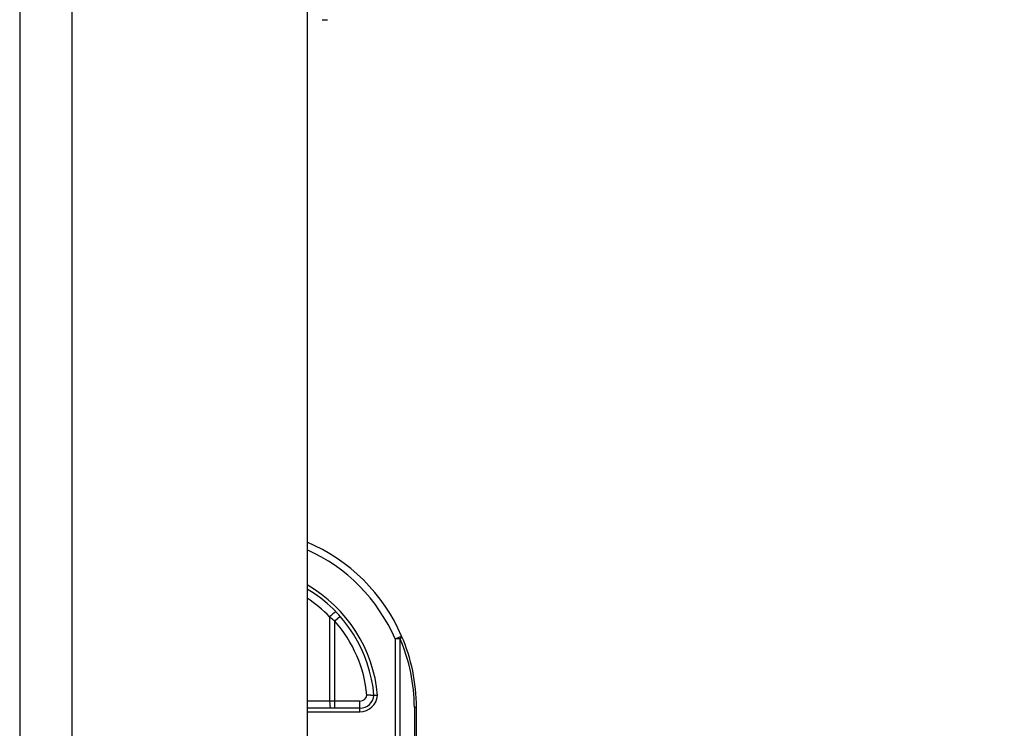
# Model space of a CAD drawing. Header units: inches. Extents: x 0 to 101, y -11 to 66.
# Tile 103 of 118: x 72.04 to 75.42, y 28.71 to 31.14. Entities that reach past the tile are written whole.
import ezdxf

# ---------------------------------------------------------------- set-up
doc = ezdxf.new("R2010")
doc.units = ezdxf.units.IN
doc.header["$LTSCALE"] = 6.067211
doc.header["$MEASUREMENT"] = 0
for name, color, linetype, lineweight in [('Dimensions(ANSI)', 7, 'Continuous', 25), ('Visible Edges(ANSI)', 7, 'Continuous', 25), ('Visible Tangent Edges(ANSI)', 7, 'Continuous', 25)]:
    doc.layers.add(name, color=color, linetype=linetype, lineweight=lineweight)
doc.styles.add('Dimension-ANSI', font='arialbd.ttf')
doc.dimstyles.new('INCH-ANSI', dxfattribs={"dimscale": 6.067211, "dimtxt": 0.12, "dimasz": 0.098425, "dimexe": 0.04, "dimexo": 0.04, "dimgap": 0.031496, "dimtad": 0, "dimtih": 1, "dimtoh": 1, "dimdec": 3, "dimrnd": 1e-08, "dimzin": 0, "dimdsep": 46, "dimtxsty": 'Dimension-ANSI', "dimcen": 0.09, "dimdle": 0.312, "dimclrd": 179, "dimclre": 179, "dimclrt": 7, "dimadec": 1, "dimazin": 0, "dimtfac": 1, "dimtdec": 3, "dimtofl": 0, "dimtmove": 0, "dimatfit": 3, "dimfxl": 1, "dimtolj": 1, "dimtzin": 4, "dimlwd": 25, "dimlwe": 25, "dimarcsym": 0})

# ---------------------------------------------------------------- blocks, each defined once
blk = doc.blocks.new('*D19')
at = {"layer": 'Defpoints', "color": 0, "linetype": 'Continuous', "transparency": 16777216}
for p in [(73.0287, 47.0183), (75.0174, 47.0183), (73.0287, 22.6258)]:
    blk.add_point(p, dxfattribs=at)
at = {"layer": 'Dimensions(ANSI)', "color": 179, "linetype": 'Continuous', "lineweight": 25, "true_color": 0x262658, "transparency": 16777216}
blk.add_line((73.2714, 47.0183), (75.0174, 47.0183), dxfattribs=at)
at = {"layer": 'Dimensions(ANSI)', "color": 7, "linetype": 'Continuous', "lineweight": 25, "transparency": 16777216, "insert": (76.7019, 47.0183), "char_height": 0.72807, "attachment_point": 5, "style": 'Dimension-ANSI'}
blk.add_mtext('\\A1;19.803', dxfattribs=at)

msp = doc.modelspace()

# ---------------------------------------------------------------- linework, layer by layer
at = {"layer": 'Visible Edges(ANSI)'}
for p, q in [((72.0433, 46.8385), (72.0433, 22.8056)), ((73.0287, 46.8385), (73.0287, 22.8056)), ((73.0802, 31.1435), (73.0993, 31.1435)), ((73.21, 28.7821), (73.0287, 28.7821)), ((73.4038, 28.3336), (73.4038, 28.7846))]:
    msp.add_line(p, q, dxfattribs=at)
at = {"layer": 'Visible Edges(ANSI)', "flags": 128}
for points in [[(73.2583, 28.8261), (73.2583, 28.8261), (73.2581, 28.8261), (73.2578, 28.8261), (73.2575, 28.8261), (73.257, 28.8261), (73.2564, 28.8261), (73.2558, 28.8261), (73.255, 28.8261), (73.2542, 28.8261), (73.2532, 28.8261), (73.2522, 28.8261), (73.2511, 28.8261), (73.25, 28.8261), (73.2487, 28.8261), (73.2474, 28.8262), (73.2461, 28.8262), (73.2447, 28.8262), (73.2432, 28.8262), (73.2417, 28.8263), (73.2402, 28.8263), (73.2387, 28.8263), (73.2371, 28.8264), (73.2355, 28.8264), (73.2339, 28.8265)], [(73.2705, 28.8261), (73.2697, 28.8261), (73.2689, 28.8261), (73.2681, 28.8261), (73.2673, 28.8261), (73.2666, 28.8261), (73.2658, 28.8261), (73.2651, 28.8261), (73.2644, 28.8261), (73.2637, 28.8261), (73.2631, 28.8261), (73.2625, 28.8261), (73.2619, 28.8261), (73.2613, 28.8261), (73.2608, 28.8261), (73.2604, 28.8261), (73.2599, 28.8261), (73.2596, 28.8261), (73.2592, 28.8261), (73.259, 28.8261), (73.2587, 28.8261), (73.2585, 28.8261), (73.2584, 28.8261), (73.2583, 28.8261), (73.2583, 28.8261)]]:
    msp.add_lwpolyline(points, dxfattribs=at)
at = {"layer": 'Visible Edges(ANSI)'}
for centre, radius, start, end in [((72.7879, 28.7846), 0.6159, 23.4439, 66.9833), ((72.7879, 28.7846), 0.4722, 5.0431, 59.3398), ((72.7879, 28.7846), 0.6159, 0, 23.4439), ((73.21, 28.8306), 0.0485, 270, 354.6062)]:
    msp.add_arc(centre, radius, start, end, dxfattribs=at)
at = {"layer": 'Visible Tangent Edges(ANSI)'}
for p, q in [((72.2231, 22.8056), (72.2231, 46.8385)), ((73.106, 29.0953), (73.106, 28.8064)), ((73.1426, 29.0963), (73.1244, 29.0803)), ((73.1244, 28.8064), (73.1244, 29.0803)), ((73.3307, 29.0199), (73.3529, 29.0296)), ((73.3307, 29.0199), (73.3307, 28.3336)), ((73.3478, 29.0199), (73.3307, 29.0199)), ((73.3478, 28.3336), (73.3478, 29.0199)), ((73.106, 28.8064), (73.0287, 28.8064)), ((73.1244, 28.8064), (73.106, 28.8064)), ((73.1244, 28.7821), (73.1244, 28.8064)), ((73.21, 28.8064), (73.1244, 28.8064)), ((73.21, 28.7821), (73.21, 28.8064)), ((73.0287, 28.77), (73.21, 28.77)), ((73.21, 28.77), (73.21, 28.7821)), ((73.4038, 28.7846), (73.3967, 28.7846)), ((73.3967, 28.7846), (73.3967, 28.3336))]:
    msp.add_line(p, q, dxfattribs=at)
at = {"layer": 'Visible Tangent Edges(ANSI)', "flags": 128}
msp.add_lwpolyline([(73.106, 29.0953), (73.1068, 29.0947), (73.1076, 29.0941), (73.1083, 29.0935), (73.1091, 29.0928), (73.1099, 29.0922), (73.1107, 29.0916), (73.1114, 29.091), (73.1122, 29.0904), (73.113, 29.0898), (73.1138, 29.0891), (73.1145, 29.0885), (73.1153, 29.0879), (73.1161, 29.0873), (73.1168, 29.0866), (73.1176, 29.086), (73.1184, 29.0854), (73.1191, 29.0847), (73.1199, 29.0841), (73.1206, 29.0835), (73.1214, 29.0828), (73.1221, 29.0822), (73.1229, 29.0816), (73.1237, 29.0809), (73.1244, 29.0803)], dxfattribs=at)
at = {"layer": 'Visible Tangent Edges(ANSI)'}
for centre, radius, start, end in [((72.7879, 28.7846), 0.5916, 23.4439, 65.9819), ((72.7879, 28.7846), 0.4843, 4.9187, 60.1863), ((72.7833, 28.7846), 0.448, 43.9186, 56.7824), ((72.7879, 28.7846), 0.448, 5.372, 41.3104), ((72.8051, 28.7846), 0.5916, 0, 23.4439), ((73.21, 28.8306), 0.0242, 270, 350.1944), ((73.21, 28.8306), 0.0606, 270, 355.704)]:
    msp.add_arc(centre, radius, start, end, dxfattribs=at)
for centre, major_axis, ratio, start_param, end_param in [((73.1106, 29.0953), (0.0175, 0.0168), 0.132897, 0, 1.707941), ((73.3307, 29.0199), (0.0222, 0.0096), 0.369668, 5.41831, 6.283185), ((73.1106, 28.8064), (0, -0.0242), 0.189796, 4.712389, 6.283185)]:
    msp.add_ellipse(centre, major_axis=major_axis, ratio=ratio, start_param=start_param, end_param=end_param, dxfattribs=at)

# ---------------------------------------------------------------- dimensions: what is measured, and where the dimension line sits
at = {"layer": 'Dimensions(ANSI)', "color": 179, "linetype": 'Continuous', "lineweight": 25, "true_color": 0x262658}
dim = msp.add_ordinate_dim(feature_location=(73.0287, 47.0183), offset=(1.9887, 0), dtype=0, origin=(73.0287, 22.6258), dimstyle='INCH-ANSI', override={"dimgap": 0.031496, "dimtad": 0, "dimdec": 3, "dimlfac": 0.811847, "dimtol": 0, "dimlim": 0, "dimtp": 0, "dimtm": 0, "dimtdec": 3}, dxfattribs=at)
dim.commit()
dim.dimension.update_dxf_attribs({"geometry": '*D19', "text_midpoint": (76.7019, 47.0183)})

doc.saveas('drawing.dxf')
